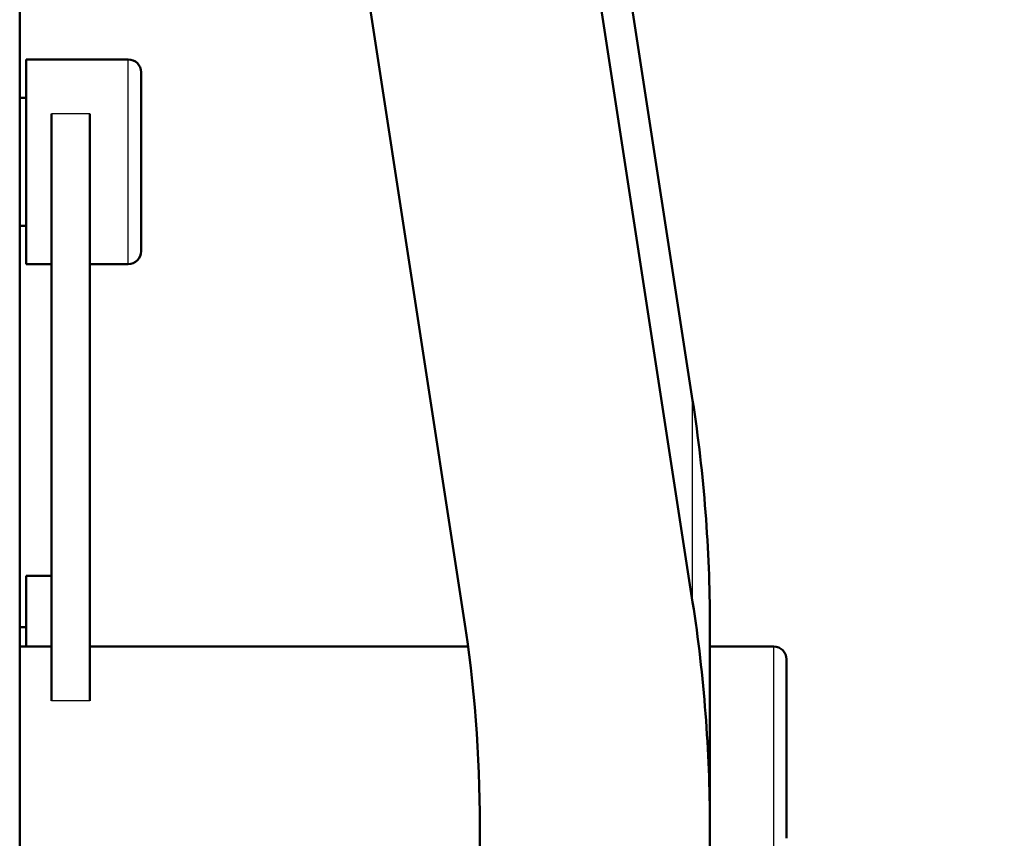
# Model space of a CAD drawing. Header units: millimetres. Extents: x 247 to 1050, y 34 to 1073.
# Tile 58 of 60: x 340 to 379, y 840 to 872. Entities that reach past the tile are written whole.
import ezdxf

# ---------------------------------------------------------------- set-up
doc = ezdxf.new("R2010")
doc.units = ezdxf.units.MM
doc.header["$LTSCALE"] = 0.75
doc.layers.add('Visible', color=7, linetype='Continuous', lineweight=50)
doc.layers.add('Visible Narrow', color=7, linetype='Continuous', lineweight=25)

msp = doc.modelspace()

# ---------------------------------------------------------------- linework, layer by layer
at = {"layer": 'Visible', "extrusion": (-1e-16, -1, 2.967e-13)}
for p, q in [((340.177, 807.567, 165.898), (340.177, 994.134, 66.699)), ((350.809, 958.471, 53.111), (366.505, 856.727, -77.116)), ((350.809, 950.591, 59.267), (366.505, 848.847, -70.959)), ((357.546, 848.323, -71.63), (341.85, 950.067, 58.597)), ((344.427, 870.068, -98.628), (340.427, 870.068, -98.628)), ((340.177, 868.568, -98.628), (340.427, 868.568, -98.628)), ((341.427, 867.946, -95.096), (341.427, 844.989, -82.89)), ((342.927, 867.946, -95.096), (342.927, 844.989, -82.89)), ((340.177, 863.568, -98.628), (340.427, 863.568, -98.628)), ((341.427, 862.068, -98.628), (340.427, 862.068, -98.628)), ((344.427, 862.068, -98.628), (342.927, 862.068, -98.628)), ((340.427, 849.874, -124.474), (341.427, 849.874, -124.474)), ((340.177, 847.874, -124.474), (340.427, 847.874, -124.474)), ((367.177, 847.995, -88.292), (367.177, 847.111, -87.602)), ((341.427, 847.111, -86.421), (340.177, 847.111, -86.421)), ((357.719, 847.111, -86.421), (342.927, 847.111, -86.421)), ((369.677, 847.111, -86.421), (367.177, 847.111, -86.421)), ((367.177, 841.143, -82.939), (367.177, 840.115, -82.135)), ((358.177, 807.557, -123.807), (358.177, 840.115, -82.135)), ((367.177, 840.115, -82.135), (367.177, 807.557, -123.807))]:
    msp.add_line(p, q, dxfattribs=at)
at = {"layer": 'Visible', "extrusion": (0, -2.967e-13, -1)}
for centre, radius, start, end in [((-335.177, 823.441, 257.24), 85.3, 106.22067, 241.98713), ((-344.427, 869.568, 98.628), 0.5, 90, 180), ((-344.427, 862.568, 98.628), 0.5, 180, 270), ((-369.677, 846.611, 86.421), 0.5, 90, 180)]:
    msp.add_arc(centre, radius, start, end, dxfattribs=at)
at = {"layer": 'Visible', "extrusion": (1, 4e-16, 0)}
msp.add_arc((866.068, -98.628, 340.427), 4, 0, 180, dxfattribs=at)
at = {"layer": 'Visible', "extrusion": (1, -1e-16, 0)}
for centre in [(866.068, -98.628, 344.927), (843.111, -86.421, 370.177)]:
    msp.add_arc(centre, 3.5, 0, 180, dxfattribs=at)
at = {"layer": 'Visible', "extrusion": (-1.39e-14, 0.788011, -0.615661)}
msp.add_arc((-217.177, 452.503, 722.587), 150, 174.57437, 180, dxfattribs=at)
at = {"layer": 'Visible', "extrusion": (-1, 1e-16, 0)}
msp.add_arc((-845.874, -124.474, -340.427), 4, 108.0149, 180, dxfattribs=at)
at = {"layer": 'Visible', "extrusion": (-6.76e-14, -0.788011, 0.615661)}
msp.add_arc((217.177, 452.503, -712.587), 150, 360, 5.42563, dxfattribs=at)
at = {"layer": 'Visible', "extrusion": (-7.36e-14, 0.788011, -0.615661)}
msp.add_arc((-217.177, 452.503, 712.587), 141, 174.57437, 180, dxfattribs=at)
at = {"layer": 'Visible', "extrusion": (1, -1e-16, -1.3e-15)}
msp.add_arc((843.111, -86.421, 367.177), 4, 0, 119.4719, dxfattribs=at)
at = {"layer": 'Visible Narrow', "extrusion": (-1e-16, -1, 2.967e-13)}
for p, q in [((342.927, 867.946, -95.096), (341.427, 867.946, -95.096)), ((366.505, 848.847, -70.959), (366.505, 856.727, -77.116)), ((342.927, 844.989, -82.89), (341.427, 844.989, -82.89))]:
    msp.add_line(p, q, dxfattribs=at)
at = {"layer": 'Visible Narrow'}
msp.add_arc((335.177, 823.441, -254.303), 82.909, 297.23827, 73.00661, dxfattribs=at)
at = {"layer": 'Visible Narrow', "extrusion": (-1, 1e-16, 0)}
for centre in [(-866.068, -98.628, -344.427), (-843.111, -86.421, -369.677)]:
    msp.add_arc(centre, 4, 0, 180, dxfattribs=at)

doc.saveas('drawing.dxf')
